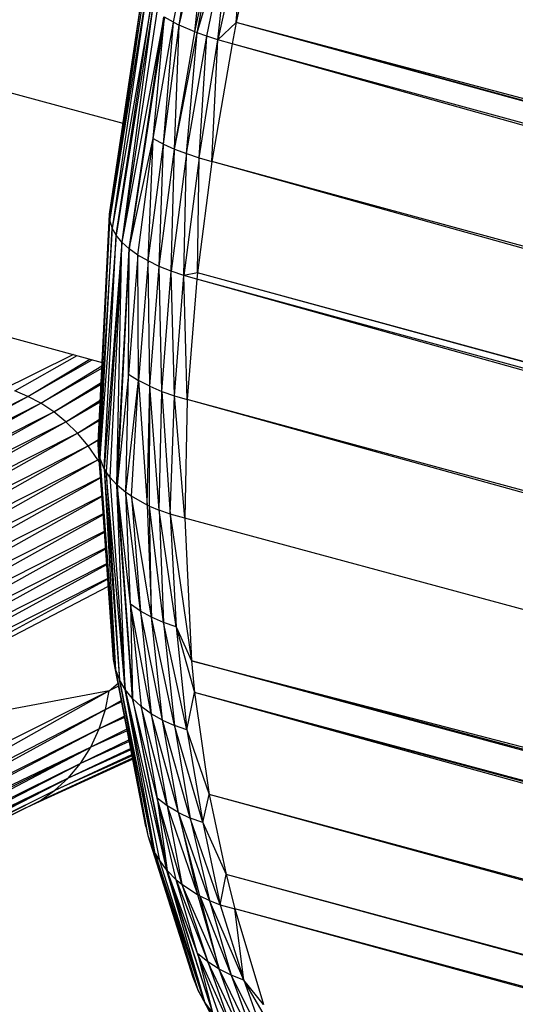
# Paper-space layout '_Trimétrica' of a CAD drawing. Header units: millimetres. Extents: x -426 to 1062, y -989 to 76.
# Tile 20 of 31: x 655 to 664, y -207 to -188. Entities that reach past the tile are written whole.
import ezdxf

# ---------------------------------------------------------------- set-up
doc = ezdxf.new("R2010")
doc.units = ezdxf.units.MM

psp = doc.layouts.new('_Trimétrica')

# ---------------------------------------------------------------- linework, layer by layer
at = {"color": 7, "linetype": 'Continuous', "lineweight": 25}
for p, q in [((659.973, -184.272), (659.102, -188.336)), ((657.938, -188.333), (658.388, -186.149)), ((658.04, -188.384), (658.388, -186.149)), ((658.04, -188.384), (658.579, -186.231)), ((658.336, -188.511), (658.579, -186.231)), ((658.336, -188.511), (658.787, -186.311)), ((658.376, -188.527), (658.787, -186.311)), ((658.376, -188.527), (659.008, -186.387)), ((658.557, -188.592), (659.008, -186.387)), ((658.758, -188.658), (659.008, -186.387)), ((659.238, -186.46), (658.758, -188.658)), ((659.102, -188.336), (659.238, -186.46)), ((643.688, -186.588), (657, -190.205)), ((656.749, -191.892), (657.364, -187.762)), ((656.749, -191.892), (657.364, -187.769)), ((656.756, -192.022), (657.364, -187.769)), ((656.756, -192.022), (657.382, -187.853)), ((656.756, -192.022), (657.416, -187.923)), ((657.416, -187.923), (656.797, -192.152)), ((657.514, -188.044), (656.797, -192.152)), ((656.871, -192.282), (657.514, -188.044)), ((657.55, -188.077), (656.871, -192.282)), ((657.55, -188.077), (656.977, -192.41)), ((657.628, -188.141), (656.977, -192.41)), ((657.761, -188.233), (656.977, -192.41)), ((657.114, -192.533), (657.761, -188.233)), ((657.77, -188.238), (657.114, -192.533)), ((657.561, -190.49), (657.77, -188.238)), ((657.561, -190.49), (657.938, -188.333)), ((657.75, -190.59), (657.938, -188.333)), ((657.938, -188.333), (657.77, -188.238)), ((657.938, -188.333), (658.04, -188.384)), ((659.102, -188.336), (658.758, -188.658)), ((659.102, -188.336), (659.025, -188.736)), ((937.431, -262.111), (659.102, -188.336)), ((937.12, -263.915), (659.102, -188.336)), ((937.033, -264.502), (659.102, -188.336)), ((657.75, -190.59), (658.04, -188.384)), ((657.957, -190.683), (658.04, -188.384)), ((657.957, -190.683), (658.336, -188.511)), ((657.957, -190.683), (658.376, -188.527)), ((658.336, -188.511), (658.04, -188.384)), ((658.18, -190.769), (658.376, -188.527)), ((658.376, -188.527), (658.336, -188.511)), ((658.557, -188.592), (658.376, -188.527)), ((658.18, -190.769), (658.557, -188.592)), ((658.412, -190.846), (658.557, -188.592)), ((658.412, -190.846), (658.758, -188.658)), ((658.758, -188.658), (658.557, -188.592)), ((658.65, -190.914), (658.758, -188.658)), ((659.025, -188.736), (658.758, -188.658)), ((659.025, -188.736), (658.65, -190.914)), ((936.793, -266.5), (659.025, -188.736)), ((937.033, -264.502), (659.025, -188.736)), ((657.114, -192.533), (657.561, -190.49)), ((657.278, -192.65), (657.561, -190.49)), ((657.466, -192.758), (657.561, -190.49)), ((657.561, -190.49), (657.75, -190.59)), ((657.466, -192.758), (657.75, -190.59)), ((657.673, -192.858), (657.75, -190.59)), ((657.673, -192.858), (657.957, -190.683)), ((657.75, -190.59), (657.957, -190.683)), ((657.896, -192.948), (657.957, -190.683)), ((657.957, -190.683), (658.18, -190.769)), ((658.18, -190.769), (657.896, -192.948)), ((658.129, -193.028), (658.18, -190.769)), ((658.412, -190.846), (658.129, -193.028)), ((658.18, -190.769), (658.412, -190.846)), ((658.381, -192.981), (658.412, -190.846)), ((658.65, -190.914), (658.381, -192.981)), ((658.412, -190.846), (658.65, -190.914)), ((697.508, -201.474), (658.65, -190.914)), ((696.654, -201.523), (658.65, -190.914)), ((643.699, -191.13), (656.615, -194.64)), ((656.542, -196.13), (656.749, -191.892)), ((656.749, -191.892), (656.756, -192.022)), ((656.542, -196.13), (656.756, -192.022)), ((656.546, -196.283), (656.756, -192.022)), ((656.797, -192.152), (656.546, -196.283)), ((656.57, -196.407), (656.797, -192.152)), ((656.756, -192.022), (656.797, -192.152)), ((656.871, -192.282), (656.797, -192.152)), ((656.871, -192.282), (656.57, -196.407)), ((656.654, -196.611), (656.871, -192.282)), ((656.977, -192.41), (656.871, -192.282)), ((656.977, -192.41), (656.654, -196.611)), ((656.977, -192.41), (656.686, -196.666)), ((656.977, -192.41), (656.757, -196.767)), ((656.884, -196.906), (656.977, -192.41)), ((656.884, -196.906), (657.114, -192.533)), ((657.114, -192.533), (656.892, -196.913)), ((657.114, -192.533), (656.977, -192.41)), ((657.104, -194.857), (657.114, -192.533)), ((657.278, -192.65), (657.114, -192.533)), ((657.278, -192.65), (657.104, -194.857)), ((657.466, -192.758), (657.278, -192.65)), ((657.291, -194.975), (657.278, -192.65)), ((657.466, -192.758), (657.291, -194.975)), ((657.673, -192.858), (657.466, -192.758)), ((657.498, -195.082), (657.466, -192.758)), ((657.498, -195.082), (657.673, -192.858)), ((657.896, -192.948), (657.673, -192.858)), ((657.721, -195.177), (657.673, -192.858)), ((657.721, -195.177), (657.896, -192.948)), ((658.129, -193.028), (657.896, -192.948)), ((657.954, -195.259), (657.896, -192.948)), ((657.954, -195.259), (658.129, -193.028)), ((658.381, -192.981), (658.129, -193.028)), ((658.194, -195.328), (658.129, -193.028)), ((658.368, -193.097), (658.129, -193.028)), ((658.368, -193.097), (658.194, -195.328)), ((658.381, -192.981), (658.368, -193.097)), ((694.243, -203.098), (658.368, -193.097)), ((694.426, -202.919), (658.368, -193.097)), ((694.549, -202.799), (658.381, -192.981)), ((694.51, -202.838), (658.381, -192.981)), ((656.082, -194.495), (648.656, -198.165)), ((654.994, -195.168), (656.148, -194.513)), ((655.236, -195.268), (656.384, -194.577)), ((655.236, -195.268), (656.426, -194.589)), ((655.478, -195.396), (656.611, -194.705)), ((655.478, -195.396), (656.609, -194.746)), ((657.104, -194.857), (656.892, -196.913)), ((657.055, -197.049), (657.104, -194.857)), ((657.104, -194.857), (657.291, -194.975)), ((655.715, -195.553), (656.597, -195.008)), ((655.715, -195.553), (656.595, -195.043)), ((657.055, -197.049), (657.291, -194.975)), ((657.156, -197.119), (657.291, -194.975)), ((657.498, -195.082), (657.291, -194.975)), ((657.291, -194.975), (657.449, -197.283)), ((657.449, -197.283), (657.498, -195.082)), ((657.49, -197.302), (657.498, -195.082)), ((657.498, -195.082), (657.721, -195.177)), ((657.672, -197.379), (657.498, -195.082)), ((649.137, -198.34), (655.236, -195.268)), ((649.377, -198.469), (655.236, -195.268)), ((655.236, -195.268), (654.994, -195.168)), ((655.478, -195.396), (655.236, -195.268)), ((657.672, -197.379), (657.721, -195.177)), ((657.721, -195.177), (657.954, -195.259)), ((657.721, -195.177), (657.874, -197.451)), ((657.874, -197.451), (657.954, -195.259)), ((657.954, -195.259), (658.194, -195.328)), ((658.146, -197.528), (657.954, -195.259)), ((649.377, -198.469), (655.478, -195.396)), ((649.612, -198.628), (655.478, -195.396)), ((655.715, -195.553), (655.478, -195.396)), ((655.943, -195.738), (656.58, -195.339)), ((655.943, -195.738), (656.579, -195.367)), ((658.194, -195.328), (658.146, -197.528)), ((692.907, -204.721), (658.194, -195.328)), ((692.859, -204.951), (658.194, -195.328)), ((649.612, -198.628), (655.715, -195.553)), ((649.838, -198.814), (655.715, -195.553)), ((655.943, -195.738), (655.715, -195.553)), ((649.838, -198.814), (655.943, -195.738)), ((650.05, -199.028), (655.943, -195.738)), ((656.158, -195.949), (655.943, -195.738)), ((656.158, -195.949), (656.563, -195.693)), ((656.158, -195.949), (656.562, -195.712)), ((650.05, -199.028), (656.158, -195.949)), ((650.245, -199.266), (656.158, -195.949)), ((656.356, -196.185), (656.158, -195.949)), ((650.245, -199.266), (656.356, -196.185)), ((650.419, -199.525), (656.356, -196.185)), ((656.356, -196.185), (656.545, -196.065)), ((656.356, -196.185), (656.544, -196.075)), ((656.534, -196.443), (656.356, -196.185)), ((656.546, -196.283), (656.542, -196.13)), ((656.57, -196.407), (656.546, -196.283)), ((656.861, -200.338), (656.546, -196.283)), ((656.546, -196.283), (656.821, -200.145)), ((650.419, -199.525), (656.534, -196.443)), ((650.57, -199.802), (656.534, -196.443)), ((656.534, -196.443), (656.556, -196.429)), ((656.534, -196.443), (656.556, -196.43)), ((656.56, -196.49), (656.534, -196.443)), ((656.654, -196.611), (656.57, -196.407)), ((656.57, -196.407), (656.861, -200.338)), ((656.654, -196.611), (656.686, -196.666)), ((656.654, -196.611), (656.935, -200.524)), ((656.654, -196.611), (656.861, -200.338)), ((656.757, -196.767), (656.686, -196.666)), ((657.04, -200.702), (656.686, -196.666)), ((656.686, -196.666), (656.935, -200.524)), ((650.57, -199.802), (656.58, -196.772)), ((650.694, -200.091), (656.581, -196.778)), ((656.884, -196.906), (656.757, -196.767)), ((656.757, -196.767), (657.04, -200.702)), ((656.892, -196.913), (656.884, -196.906)), ((657.176, -200.867), (656.884, -196.906)), ((657.04, -200.702), (656.884, -196.906)), ((657.055, -197.049), (656.892, -196.913)), ((657.138, -199.12), (656.892, -196.913)), ((656.892, -196.913), (657.176, -200.867)), ((650.694, -200.091), (656.605, -197.112)), ((657.156, -197.119), (657.055, -197.049)), ((657.325, -199.249), (657.055, -197.049)), ((657.138, -199.12), (657.055, -197.049)), ((657.449, -197.283), (657.156, -197.119)), ((657.531, -199.363), (657.156, -197.119)), ((657.156, -197.119), (657.325, -199.249)), ((650.791, -200.388), (656.606, -197.124)), ((657.49, -197.302), (657.449, -197.283)), ((657.449, -197.283), (657.531, -199.363)), ((657.49, -197.302), (657.672, -197.379)), ((657.753, -199.46), (657.49, -197.302)), ((657.531, -199.363), (657.49, -197.302)), ((650.791, -200.388), (656.629, -197.447)), ((656.63, -197.463), (650.861, -200.688)), ((657.874, -197.451), (657.672, -197.379)), ((657.986, -199.542), (657.672, -197.379)), ((657.672, -197.379), (657.753, -199.46)), ((658.146, -197.528), (657.874, -197.451)), ((657.874, -197.451), (658.27, -200.17)), ((657.874, -197.451), (657.986, -199.542)), ((692.66, -206.834), (658.146, -197.528)), ((658.146, -197.528), (658.27, -200.17)), ((656.652, -197.772), (650.861, -200.688)), ((656.653, -197.789), (650.903, -200.987)), ((656.674, -198.081), (650.903, -200.987)), ((656.675, -198.098), (650.919, -201.279)), ((656.696, -198.388), (650.911, -201.561)), ((656.695, -198.372), (650.919, -201.279)), ((650.88, -201.832), (656.715, -198.656)), ((650.911, -201.561), (656.714, -198.643)), ((656.725, -198.795), (650.88, -201.832)), ((657.325, -199.249), (657.138, -199.12)), ((657.138, -199.12), (657.176, -200.867)), ((657.526, -201.152), (657.138, -199.12)), ((657.138, -199.12), (657.339, -201.017)), ((657.531, -199.363), (657.325, -199.249)), ((657.732, -201.27), (657.325, -199.249)), ((657.325, -199.249), (657.526, -201.152)), ((657.753, -199.46), (657.531, -199.363)), ((657.953, -201.37), (657.531, -199.363)), ((657.732, -201.27), (657.531, -199.363)), ((657.986, -199.542), (657.753, -199.46)), ((658.184, -201.452), (657.753, -199.46)), ((657.753, -199.46), (657.953, -201.37)), ((657.986, -199.542), (658.27, -200.17)), ((657.986, -199.542), (658.328, -200.755)), ((657.986, -199.542), (658.184, -201.452)), ((656.821, -200.145), (656.861, -200.338)), ((656.821, -200.145), (657.427, -203.243)), ((658.27, -200.17), (693.589, -209.362)), ((693.75, -209.643), (658.27, -200.17)), ((693.841, -209.803), (658.27, -200.17)), ((658.27, -200.17), (658.328, -200.755)), ((656.861, -200.338), (656.935, -200.524)), ((656.861, -200.338), (657.462, -203.408)), ((657.427, -203.243), (656.861, -200.338)), ((656.743, -200.727), (656.908, -200.587)), ((657.04, -200.702), (656.935, -200.524)), ((657.597, -203.745), (656.935, -200.524)), ((656.935, -200.524), (657.561, -203.675)), ((656.935, -200.524), (657.462, -203.408)), ((656.743, -200.727), (650.47, -204.263)), ((656.743, -200.727), (650.574, -203.81)), ((656.743, -200.727), (650.88, -201.832)), ((656.676, -201.071), (656.743, -200.727)), ((656.917, -200.637), (656.743, -200.727)), ((657.176, -200.867), (657.04, -200.702)), ((657.04, -200.702), (657.809, -204.05)), ((657.04, -200.702), (657.675, -203.874)), ((657.597, -203.745), (657.04, -200.702)), ((658.184, -201.452), (658.328, -200.755)), ((694.578, -210.599), (658.328, -200.755)), ((658.328, -200.755), (658.602, -202.646)), ((694.418, -210.455), (658.328, -200.755)), ((694.901, -210.893), (658.328, -200.755)), ((656.676, -201.071), (656.969, -200.903)), ((656.676, -201.071), (656.972, -200.917)), ((656.975, -200.933), (656.676, -201.071)), ((657.339, -201.017), (657.176, -200.867)), ((657.633, -202.716), (657.176, -200.867)), ((657.176, -200.867), (657.817, -204.059)), ((657.176, -200.867), (657.809, -204.05)), ((650.381, -204.512), (656.676, -201.071)), ((656.676, -201.071), (650.47, -204.263)), ((656.559, -201.434), (656.676, -201.071)), ((657.526, -201.152), (657.339, -201.017)), ((657.821, -202.858), (657.339, -201.017)), ((657.339, -201.017), (657.633, -202.716)), ((657.027, -201.197), (656.559, -201.434)), ((657.031, -201.22), (656.559, -201.434)), ((657.732, -201.27), (657.526, -201.152)), ((658.028, -202.981), (657.526, -201.152)), ((657.526, -201.152), (657.821, -202.858)), ((657.732, -201.27), (657.953, -201.37)), ((658.248, -203.085), (657.732, -201.27)), ((658.028, -202.981), (657.732, -201.27)), ((650.303, -204.687), (656.559, -201.434)), ((656.559, -201.434), (650.381, -204.512)), ((656.401, -201.772), (656.559, -201.434)), ((657.074, -201.439), (656.401, -201.772)), ((657.08, -201.466), (656.401, -201.772)), ((658.184, -201.452), (657.953, -201.37)), ((658.479, -203.17), (657.953, -201.37)), ((657.953, -201.37), (658.248, -203.085)), ((658.184, -201.452), (658.602, -202.646)), ((658.184, -201.452), (658.479, -203.17)), ((657.113, -201.635), (656.212, -202.072)), ((657.118, -201.665), (656.212, -202.072)), ((650.052, -205.109), (656.401, -201.772)), ((650.219, -204.847), (656.401, -201.772)), ((656.401, -201.772), (650.303, -204.687)), ((657.144, -201.794), (655.985, -202.344)), ((657.149, -201.822), (655.985, -202.344)), ((656.212, -202.072), (656.401, -201.772)), ((657.183, -201.993), (655.175, -202.909)), ((657.179, -201.974), (655.451, -202.77)), ((657.181, -201.984), (655.451, -202.77)), ((655.73, -202.577), (657.166, -201.907)), ((657.17, -201.929), (655.73, -202.577)), ((649.889, -205.313), (656.212, -202.072)), ((656.212, -202.072), (650.052, -205.109)), ((655.985, -202.344), (656.212, -202.072)), ((649.54, -205.641), (655.985, -202.344)), ((649.742, -205.467), (655.985, -202.344)), ((655.985, -202.344), (649.889, -205.313)), ((655.73, -202.577), (655.985, -202.344)), ((649.469, -205.694), (655.73, -202.577)), ((649.54, -205.641), (655.73, -202.577)), ((655.451, -202.77), (655.73, -202.577)), ((649.232, -205.844), (655.451, -202.77)), ((649.389, -205.749), (655.451, -202.77)), ((655.451, -202.77), (649.469, -205.694)), ((655.175, -202.909), (655.451, -202.77)), ((657.821, -202.858), (657.633, -202.716)), ((657.633, -202.716), (657.817, -204.059)), ((658.089, -204.312), (657.633, -202.716)), ((657.986, -204.227), (657.633, -202.716)), ((658.479, -203.17), (658.602, -202.646)), ((927.816, -275.52), (658.602, -202.646)), ((925.535, -275.741), (658.602, -202.646)), ((658.602, -202.646), (658.913, -204.134)), ((655.175, -202.909), (649.232, -205.844)), ((658.028, -202.981), (657.821, -202.858)), ((657.821, -202.858), (658.384, -204.505)), ((657.821, -202.858), (658.089, -204.312)), ((658.028, -202.981), (658.248, -203.085)), ((658.606, -204.613), (658.028, -202.981)), ((658.425, -204.527), (658.028, -202.981)), ((658.028, -202.981), (658.384, -204.505)), ((658.479, -203.17), (658.248, -203.085)), ((658.806, -204.691), (658.248, -203.085)), ((658.248, -203.085), (658.606, -204.613)), ((657.427, -203.243), (657.462, -203.408)), ((658.479, -203.17), (658.913, -204.134)), ((658.479, -203.17), (658.806, -204.691)), ((657.462, -203.408), (657.561, -203.675)), ((657.462, -203.408), (658.298, -206.035)), ((657.597, -203.745), (657.561, -203.675)), ((657.561, -203.675), (658.389, -206.269)), ((657.561, -203.675), (658.298, -206.035)), ((657.597, -203.745), (657.675, -203.874)), ((658.511, -206.489), (657.597, -203.745)), ((657.597, -203.745), (658.389, -206.269)), ((657.675, -203.874), (657.809, -204.05)), ((657.675, -203.874), (658.511, -206.489)), ((657.817, -204.059), (657.809, -204.05)), ((657.809, -204.05), (658.661, -206.692)), ((657.809, -204.05), (658.511, -206.489)), ((657.817, -204.059), (657.986, -204.227)), ((658.381, -205.598), (657.817, -204.059)), ((657.817, -204.059), (658.661, -206.692)), ((657.986, -204.227), (658.089, -204.312)), ((657.986, -204.227), (658.574, -205.753)), ((658.381, -205.598), (657.986, -204.227)), ((658.806, -204.691), (658.913, -204.134)), ((923.426, -275.946), (658.913, -204.134)), ((658.913, -204.134), (659.073, -204.769)), ((925.376, -275.757), (658.913, -204.134)), ((658.089, -204.312), (658.384, -204.505)), ((658.785, -205.888), (658.089, -204.312)), ((658.089, -204.312), (658.574, -205.753)), ((658.384, -204.505), (658.425, -204.527)), ((658.384, -204.505), (658.785, -205.888)), ((658.425, -204.527), (658.606, -204.613)), ((658.425, -204.527), (659.009, -206)), ((658.785, -205.888), (658.425, -204.527)), ((658.606, -204.613), (658.806, -204.691)), ((659.242, -206.091), (658.606, -204.613)), ((658.606, -204.613), (659.009, -206)), ((658.806, -204.691), (659.073, -204.769)), ((658.806, -204.691), (659.242, -206.091)), ((920.135, -276.265), (659.073, -204.769)), ((659.073, -204.769), (659.605, -206.538)), ((659.242, -206.091), (659.073, -204.769)), ((923.346, -275.954), (659.073, -204.769)), ((658.574, -205.753), (658.381, -205.598)), ((658.381, -205.598), (658.661, -206.692)), ((659.033, -207.036), (658.381, -205.598)), ((658.836, -206.875), (658.381, -205.598)), ((658.785, -205.888), (658.574, -205.753)), ((659.246, -207.174), (658.574, -205.753)), ((658.574, -205.753), (659.033, -207.036)), ((658.298, -206.035), (658.389, -206.269)), ((659.009, -206), (658.785, -205.888)), ((659.472, -207.289), (658.785, -205.888)), ((659.246, -207.174), (658.785, -205.888)), ((659.242, -206.091), (659.009, -206)), ((659.707, -207.381), (659.009, -206)), ((659.009, -206), (659.472, -207.289)), ((659.605, -206.538), (659.242, -206.091)), ((659.755, -206.959), (659.242, -206.091)), ((659.242, -206.091), (659.707, -207.381)), ((658.511, -206.489), (658.389, -206.269)), ((658.389, -206.269), (659.595, -208.511)), ((658.661, -206.692), (658.511, -206.489)), ((658.511, -206.489), (659.83, -208.863)), ((658.511, -206.489), (659.682, -208.661)), ((659.595, -208.511), (658.511, -206.489))]:
    psp.add_line(p, q, dxfattribs=at)

doc.saveas('drawing.dxf')
